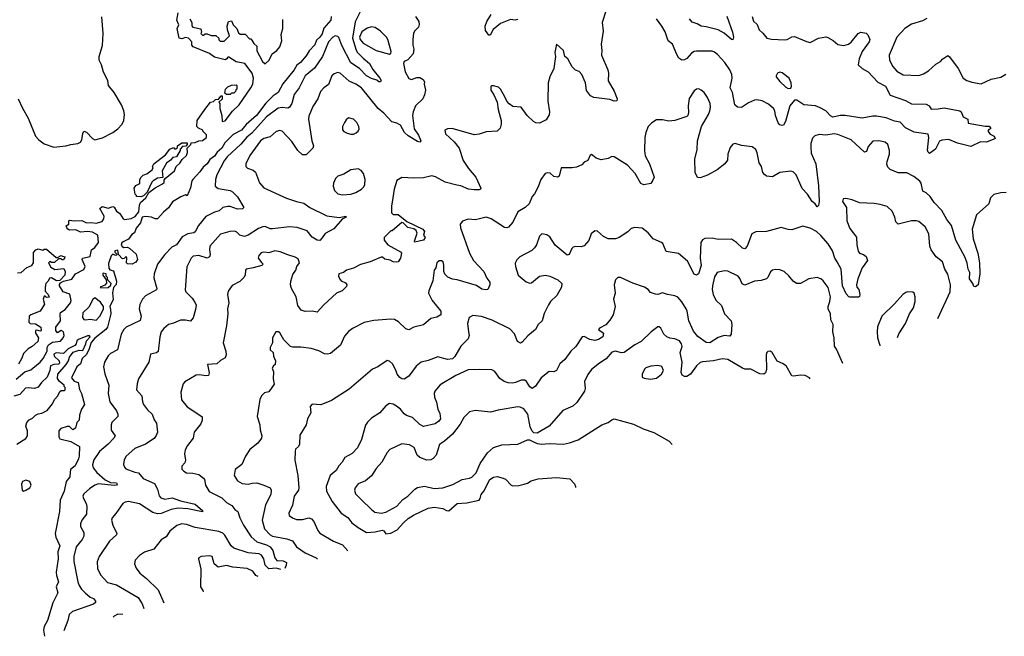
# Model space of a CAD drawing. Extents: x 2220333 to 2384341, y 721037 to 894043.
# Tile 16 of 256: x 2248293 to 2256443, y 726165 to 731269. Entities that reach past the tile are written whole.
import ezdxf

# ---------------------------------------------------------------- set-up
doc = ezdxf.new("R2010")
doc.units = 0

msp = doc.modelspace()

# ---------------------------------------------------------------- linework, layer by layer
at = {"layer": '0CON10XD'}
for points in [[(2251112, 731335), (2251070.2, 731250.2), (2251047, 731115), (2251077.2, 731017.2), (2251088, 730998), (2251135, 730949.3), (2251187.5, 730905), (2251216.7, 730856.7), (2251274, 730785), (2251283.8, 730765), (2251280, 730755), (2251265, 730753.3), (2251249.3, 730769.3), (2251205, 730781.8), (2251165, 730804.1), (2251105, 730864.6), (2251035, 730912.3), (2250958.2, 731055), (2250935, 731121.1), (2250925, 731130.9), (2250905, 731134.6), (2250885, 731123.8), (2250848.8, 731085), (2250799.2, 730965), (2250732.9, 730867.1), (2250654.6, 730805), (2250605.3, 730704.7), (2250565, 730648.6), (2250546.5, 730575), (2250526.4, 730543.7), (2250512.6, 730537.4), (2250465, 730542.5), (2250432.3, 730537.7), (2250336.9, 730465), (2250215, 730329.1), (2250172.8, 730297.1), (2250122.5, 730237.5), (2250011.6, 730135), (2249985, 730101.2), (2249925, 729984), (2249913.9, 729945), (2249910.6, 729890.6), (2249935, 729871.9), (2250034.1, 729854.1), (2250055, 729844.6), (2250095, 729803.1), (2250148.8, 729715), (2250136.4, 729703.6), (2250095, 729701.8), (2250035, 729722.9), (2250015, 729722.5), (2249975, 729713.1), (2249944, 729686), (2249905, 729676.7), (2249835, 729640.5), (2249774.1, 729565.9), (2249745, 729513.3), (2249734, 729506), (2249685, 729496.1), (2249637.1, 729472.9), (2249590.8, 729405), (2249552.5, 729385), (2249495, 729325.5), (2249435, 729244.2), (2249406.5, 729165), (2249403, 729133), (2249428.1, 729045), (2249426.5, 729033.5), (2249335, 728981.9), (2249310.5, 728955), (2249287.9, 728912.1), (2249281.5, 728875), (2249299.5, 728815), (2249290.3, 728779.7), (2249175, 728722.7), (2249155, 728705.4), (2249133.3, 728665), (2249102.7, 728537.3), (2249045, 728506.9), (2249025, 728485.7), (2248994.6, 728435), (2248986.7, 728395), (2248996.6, 728336.6), (2249030.4, 728245), (2249025.4, 728175), (2249040.5, 728105), (2249095, 728032.5), (2249105.5, 728005), (2249104.2, 727985), (2249056.7, 727935), (2249049.2, 727915), (2249051.2, 727871.2), (2249082, 727825), (2249071.4, 727805), (2249025, 727754.6), (2248954.5, 727695), (2248906.7, 727625), (2248894.5, 727584.6), (2248900.7, 727560.7), (2248931.4, 727521.4), (2249001.1, 727461.1), (2249045, 727438.8), (2249095, 727435.9), (2249101.2, 727425), (2249095.2, 727414.8), (2249075, 727412.3), (2248945, 727425.9), (2248914.5, 727415.5), (2248870, 727385), (2248824.3, 727345), (2248815.6, 727325), (2248820.6, 727305), (2248844.3, 727265), (2248848.3, 727238.3), (2248845.6, 727175), (2248808.5, 727125), (2248795.5, 727095), (2248796.5, 727075), (2248823.1, 727023.1), (2248824.7, 726995), (2248810.4, 726965), (2248761.8, 726905), (2248742.3, 726825), (2248740, 726785), (2248774.6, 726615), (2248786.4, 726586.4), (2248805.3, 726555.4), (2248834.7, 726524.7), (2248875, 726489.2), (2248905, 726477.5), (2248920.8, 726455), (2248919.2, 726445), (2248905, 726432.2), (2248729.5, 726370.5), (2248702.2, 726345), (2248692.7, 726295), (2248657, 726209.2)], [(2248692.5, 729535), (2248682.5, 729545), (2248678.3, 729561.7), (2248700, 729575), (2248700, 729605), (2248705, 729610), (2248745, 729603.3), (2248807.5, 729607.5), (2248845, 729587.5), (2248885, 729591.2), (2248925, 729586), (2248975, 729597.5), (2248989.5, 729620.4), (2248993.6, 729643.6), (2248957.5, 729705), (2248976.7, 729723.3), (2249025, 729710), (2249065, 729722.5), (2249075, 729717.5), (2249093.6, 729683.6), (2249122.5, 729665), (2249150, 729620), (2249163.8, 729613.8), (2249215, 729623.5), (2249249.1, 729640.9), (2249280.3, 729679.7), (2249286, 729735), (2249293.9, 729756.1), (2249337.5, 729795), (2249361.7, 729838.3), (2249413.9, 729876.1), (2249475, 729910), (2249487.5, 729922.5), (2249488.3, 729941.7), (2249497.5, 729955), (2249575, 730017.5), (2249587.5, 730055), (2249619.5, 730080.4), (2249637, 730113), (2249672.5, 730145), (2249681.7, 730168.3), (2249680, 730205), (2249710, 730235), (2249711.7, 730248.3), (2249745, 730252.5), (2249775, 730267.5), (2249805, 730270), (2249840, 730295), (2249840, 730315), (2249810, 730345), (2249810, 730355), (2249771.7, 730371.7), (2249760, 730385), (2249762.5, 730435), (2249825.8, 730524.2), (2249873.6, 730586.4), (2249897, 730593), (2249913, 730607), (2249938.3, 730611.7), (2249961.7, 730638.3), (2249968.3, 730638.3), (2249968.3, 730611.7), (2249940, 730585), (2249950, 730575), (2249950, 730535), (2249967.5, 730475), (2249970, 730425), (2249995, 730432.5), (2250055, 730512.5), (2250110, 730565), (2250206.7, 730705), (2250222.5, 730735), (2250227.5, 730785), (2250216.1, 730826.1), (2250156.1, 730906.1), (2250085, 730920), (2250025, 730960), (2250015, 730960), (2250007.5, 730945), (2249995, 730937.5), (2249905, 730958.8), (2249865, 730990), (2249730, 731045), (2249718.3, 731058.3), (2249717, 731087), (2249690, 731115), (2249665, 731122.5), (2249635, 731110), (2249613.3, 731115), (2249597.5, 731195), (2249610, 731225), (2249593.3, 731265), (2249604.1, 731325.9)], [(2252415, 731271.2), (2252395, 731264.3), (2252355, 731270), (2252271.7, 731238.3), (2252212.9, 731187.1), (2252188.1, 731141.9), (2252175, 731140.8), (2252148.5, 731178.6), (2252145.5, 731215), (2252159.1, 731255), (2252196.9, 731313.1)], [(2253145, 731340), (2253113.7, 731246.3), (2253123.6, 731175), (2253105.6, 731065), (2253112.5, 731015), (2253110, 730975), (2253160.8, 730855), (2253166, 730825), (2253163.4, 730763.4), (2253215, 730676.7), (2253238.8, 730615)], [(2248280, 730615), (2248316.6, 730536.6), (2248364.3, 730455), (2248424.5, 730304.5), (2248451.2, 730275), (2248495, 730242), (2248574.3, 730214.3), (2248675, 730224.2), (2248715.9, 730235.9), (2248775, 730242.9), (2248797.5, 730255), (2248806.9, 730273.1), (2248815, 730327.5), (2248825, 730346.2), (2248845, 730339.2), (2248895, 730286.7), (2248915, 730275.5), (2248977.8, 730292.2), (2249065, 730335.7), (2249105, 730364.2), (2249140.8, 730405), (2249154.2, 730435), (2249160.8, 730485), (2249155.8, 730515.8), (2249136.2, 730565), (2249075.8, 730665.8), (2249027.5, 730725), (2249022.9, 730765), (2248987.1, 730835), (2248970, 730895), (2248951.1, 730935), (2248951.5, 730965), (2248978.5, 731055), (2248984.7, 731155), (2248973.6, 731293.6)], [(2249702.5, 731275), (2249717.5, 731245), (2249718.3, 731218.3), (2249727, 731207), (2249793, 731193), (2249797.5, 731165), (2249792.5, 731155), (2249805, 731140), (2249815, 731140), (2249828.3, 731151.7), (2249845, 731152.5), (2249877, 731137), (2249917, 731137), (2249940, 731115), (2249941.7, 731101.7), (2249951.7, 731091.7), (2249985, 731090), (2250030, 731135), (2250012.5, 731185), (2250010, 731215), (2250020, 731255), (2250045, 731260), (2250060, 731225), (2250090, 731195), (2250105, 731160), (2250118.3, 731148.3), (2250158.3, 731148.3), (2250195, 731110), (2250205, 731110), (2250215, 731100), (2250230.7, 731070.7), (2250255, 731050), (2250255, 731010), (2250303.9, 730923.9), (2250325, 730903.3), (2250357.3, 730932.7), (2250383.6, 730986.4), (2250422.5, 731015), (2250446.7, 731045), (2250462.5, 731095), (2250457.5, 731145), (2250470, 731195), (2250471.7, 731271.7)], [(2250870, 731295), (2250867.5, 731265), (2250810.5, 731199.6), (2250797, 731153), (2250777.1, 731125), (2250749.4, 731100.6), (2250735, 731062), (2250688.9, 731011.1), (2250665, 730968.8), (2250618, 730915), (2250587.8, 730892.2), (2250565, 730854.3), (2250471.4, 730738.6), (2250432.5, 730665), (2250390.7, 730639.3), (2250330.9, 730579.1), (2250252.7, 730475), (2250167.3, 730402.7), (2250128.9, 730355), (2250061.3, 730318.7), (2249990, 730250), (2249966, 730205), (2249926.3, 730173.7), (2249905, 730140), (2249867.6, 730112.3), (2249845, 730076), (2249812.3, 730047.7), (2249785, 730008.8), (2249726.2, 729945), (2249718.8, 729935), (2249706.2, 729876.2)], [(2251570, 731295), (2251596.2, 731255), (2251600.7, 731229.3), (2251593.6, 731206.4), (2251565, 731177.5), (2251553.9, 731156.1), (2251548, 731105), (2251548.3, 731058.3), (2251556, 731025), (2251551.2, 730985), (2251505, 730937.5), (2251475, 730922.5), (2251470, 730905), (2251485, 730837.5), (2251515, 730783.3), (2251535, 730774.2), (2251580.9, 730789.1), (2251605, 730790), (2251633.8, 730775), (2251643.8, 730755), (2251642, 730735), (2251652.2, 730685), (2251645, 730646.7), (2251629.2, 730615), (2251569.4, 730555), (2251549.1, 730505), (2251545.4, 730475), (2251558.9, 730365), (2251595, 730311.9), (2251612.5, 730265), (2251605, 730256), (2251585, 730261.8), (2251507.6, 730307.6), (2251476.9, 730335), (2251444.2, 730395), (2251415, 730411.9), (2251373.6, 730423.6)], [(2254355.5, 731295), (2254366.6, 731256.6), (2254398.2, 731228.2), (2254414.6, 731184.6), (2254445, 731158), (2254477.1, 731117.1), (2254515, 731107.9), (2254625, 731101.5), (2254645, 731105.4), (2254685, 731128.2), (2254705, 731130), (2254805, 731087.5), (2254835, 731081.1), (2254905, 731117.3), (2254965, 731127.1), (2254982.7, 731122.7), (2255025.8, 731095.8), (2255063.7, 731063.7), (2255115, 731055.5), (2255153.5, 731066.5), (2255175, 731082), (2255233.8, 731155), (2255255, 731166.2), (2255298.3, 731158.3), (2255313.6, 731143.6), (2255330, 731105), (2255324, 731085), (2255266.9, 731005), (2255242.9, 730945), (2255234.1, 730894.1), (2255266.7, 730865), (2255315, 730838), (2255395, 730752.7), (2255458.8, 730718.8), (2255497.1, 730645), (2255625, 730601.1), (2255675, 730572.2), (2255795, 730570), (2255820, 730555), (2255838.3, 730528.3), (2255895, 730530), (2255945, 730540), (2256075.4, 730515.4), (2256086, 730505), (2256103.6, 730463.6), (2256140, 730445), (2256143, 730413), (2256285, 730386.7), (2256318.3, 730388.3), (2256330, 730375), (2256330, 730365), (2256315, 730360), (2256307.5, 730345), (2256325, 730322.5), (2256360, 730305), (2256367.5, 730285), (2256355, 730280), (2256295.8, 730254.2), (2256245, 730258.8), (2256165, 730220), (2256055, 730247.8), (2255985, 730276.9), (2255925, 730272.9), (2255907.9, 730262.1), (2255873.9, 730196.1), (2255825, 730162.5), (2255811.7, 730171.7), (2255808.3, 730188.3), (2255818.1, 730295), (2255812.3, 730322.3), (2255697.6, 730337.6), (2255626, 730375), (2255581.2, 730421.2), (2255535, 730429.7), (2255465, 730457.3), (2255385, 730471.5), (2255355, 730471.5), (2255265.4, 730454.6), (2255125.2, 730475.2), (2255085, 730474.7), (2255025, 730461.8), (2255005, 730471.8), (2254965, 730515.4), (2254919.3, 730539.3), (2254880, 730555), (2254784.3, 730564.3), (2254725, 730602.5), (2254705, 730603.8), (2254666.7, 730555), (2254632.5, 730425), (2254615, 730396.7), (2254605, 730393.8), (2254585, 730398), (2254570.6, 730415), (2254550, 730475), (2254544.4, 730515), (2254532.2, 730535), (2254489.9, 730569.9), (2254438.3, 730598.3), (2254395, 730606.5), (2254375, 730603.3), (2254325, 730581.9), (2254266.6, 730543.4), (2254235, 730546.2), (2254212, 730565), (2254193.3, 730665), (2254173.6, 730705), (2254189.5, 730785), (2254186.5, 730815), (2254170.9, 730855), (2254130.5, 730915), (2254069.6, 730979.6), (2254045, 730999.5), (2254025, 731007.1), (2253895, 731009.2), (2253874.7, 731005.3), (2253855, 730991.9), (2253815, 730948), (2253795, 730936), (2253774.2, 730934.2), (2253750.3, 730950.3), (2253731.1, 730981.1), (2253695.3, 731065.3), (2253660, 731095), (2253635, 731168), (2253608.9, 731215), (2253564.4, 731275)], [(2254145, 731299.2), (2254193.1, 731165), (2254201.9, 731125), (2254195, 731103.3), (2254185, 731106), (2254125, 731158.5), (2254075, 731185.4), (2253975, 731210.8), (2253934.4, 731214.4), (2253900, 731235), (2253858.3, 731248.3), (2253836.8, 731276.8)], [(2255800.6, 731279.4), (2255765, 731259.2), (2255675, 731232.5), (2255620.9, 731195), (2255552.9, 731125), (2255491.1, 730975), (2255493.3, 730935), (2255520.2, 730880.2), (2255554.2, 730844.2), (2255605, 730813.1), (2255735, 730805.8), (2255775, 730820.6), (2255815.4, 730844.6), (2255875, 730900.8), (2255915, 730922), (2255935, 730945.8), (2255975, 730973.3), (2255990.5, 730960.4), (2256060, 730865), (2256102, 730785), (2256133.3, 730765), (2256175, 730751.4), (2256252.3, 730737.7), (2256335, 730776), (2256415, 730792), (2256455, 730818.8)], [(2251355, 730984.2), (2251365, 730992.5), (2251368, 731005), (2251340, 731105), (2251329.4, 731125), (2251279.4, 731175), (2251235, 731204.5), (2251205, 731209.5), (2251168, 731198), (2251125, 731169.5), (2251106, 731125), (2251111.3, 731105), (2251137.1, 731075), (2251245, 731014.6), (2251355, 730984.2)], [(2253238.8, 730615), (2253235, 730597.5), (2253215, 730593.3), (2253177.1, 730607.1), (2253046.1, 730623.9), (2253017.5, 730637.5), (2252985, 730683.3), (2252975.6, 730745), (2252945, 730816), (2252925, 730841.2), (2252895, 730851.2), (2252865, 730880), (2252830, 730945), (2252806.2, 730965), (2252793.8, 731015), (2252735, 731067.5), (2252721.7, 730998.3), (2252727.1, 730965), (2252713.1, 730865), (2252680.8, 730795), (2252667.1, 730745), (2252664.5, 730595), (2252677.5, 730505), (2252675, 730482.5), (2252651.2, 730438.8), (2252595, 730413.3), (2252565, 730416.2), (2252545, 730426), (2252494.6, 730474.6), (2252445, 730544), (2252375, 730551.2), (2252345, 730572), (2252325.8, 730595), (2252306.7, 730636.7), (2252273, 730693), (2252255, 730711.2), (2252215, 730722.5), (2252198.3, 730721.7), (2252192.5, 730715), (2252193.8, 730685), (2252218.3, 730648.3), (2252245.8, 730585), (2252254.4, 730525), (2252279.4, 730435), (2252279.4, 730405), (2252268.7, 730371.3), (2252245, 730346), (2252155, 730341.1), (2252095, 730320.6), (2252055, 730314.5), (2251872, 730368), (2251834.1, 730365.9), (2251812.5, 730355), (2251816.7, 730325), (2251888.9, 730258.9), (2251930, 730205), (2251964.6, 730104.6), (2252008.5, 730038.5), (2252068, 729965), (2252110, 729875), (2252106.2, 729865), (2252095, 729860.6), (2252055, 729859.5), (2252007.4, 729867.4), (2251945, 729894.5), (2251910.3, 729899.7), (2251815.4, 729925.4), (2251735, 729969.2), (2251705, 729976.2), (2251635, 729958.8), (2251555, 729956.2), (2251456.4, 729963.6), (2251415, 729937.5), (2251393.6, 729866.4), (2251381.2, 729795), (2251370, 729725), (2251371.4, 729671.4), (2251385, 729656.2), (2251425, 729656.2), (2251497.5, 729597.5), (2251628.8, 729535), (2251643.3, 729515), (2251636.7, 729485), (2251650, 729465), (2251636.7, 729445), (2251565, 729427.5), (2251560, 729435), (2251582.3, 729502.3), (2251574.4, 729524.4), (2251555, 729538.8), (2251505, 729550), (2251468.3, 729588.3), (2251455, 729590), (2251375, 729520), (2251365, 729520), (2251310, 729465), (2251310, 729445), (2251340, 729405), (2251446.4, 729346.4), (2251452.5, 729335), (2251446.2, 729295), (2251426.7, 729265), (2251415, 729261.2), (2251385, 729264), (2251358.8, 729278.8), (2251315, 729286.2), (2251295, 729302), (2251285, 729302.5), (2251195, 729263.3), (2251115, 729242.7), (2251055, 729213.1), (2250997.5, 729195), (2250972.5, 729175), (2250935.7, 729164.3), (2250931.1, 729145), (2250941.7, 729121.7), (2250955, 729106.2), (2250989.5, 729089.6), (2251000, 729075), (2250998.3, 729061.7), (2250962.5, 729025), (2250914.1, 729005.9), (2250810.3, 728909.7), (2250755, 728848.8), (2250715, 728856.2), (2250655, 728853.3), (2250622.5, 728865), (2250594.1, 728904.1), (2250582, 728975), (2250543.3, 729045), (2250534.5, 729075), (2250537.5, 729105), (2250555, 729158.8), (2250578, 729195), (2250586.2, 729225), (2250608, 729255), (2250598.3, 729288.3), (2250574.3, 729304.3), (2250511.7, 729321.7), (2250447.9, 729347.9), (2250405, 729354.3), (2250355, 729338.8), (2250315, 729344), (2250291.2, 729338.8), (2250272.3, 729317.7), (2250266.7, 729295), (2250295, 729260), (2250307.5, 729245), (2250297.5, 729235), (2250225, 729213.6), (2250168.8, 729205), (2250162, 729195), (2250159.2, 729155), (2250148.8, 729135), (2250115, 729102), (2250052.6, 729067.4), (2250018.3, 729021.7), (2250013.2, 728993.2), (2250024.4, 728925.6), (2250014.3, 728875), (2250015.7, 728834.3), (2250005.6, 728735), (2249976, 728595), (2250000.6, 728525), (2250001.9, 728495), (2249995, 728470), (2249955, 728448), (2249925, 728419.2), (2249847.5, 728415), (2249862, 728345), (2249855.6, 728324.4), (2249835, 728320), (2249781.9, 728328.1), (2249755, 728325.8), (2249659.1, 728270.9), (2249645.7, 728254.3), (2249625.8, 728185), (2249632.7, 728122.7), (2249678.8, 728065), (2249766.8, 728006.8), (2249802.9, 727982.9), (2249804.4, 727955), (2249791.9, 727925), (2249737.3, 727855), (2249728.1, 727805), (2249682.5, 727745), (2249662.2, 727707.8), (2249658.2, 727675), (2249665.8, 727624.2), (2249659.7, 727600.3), (2249635, 727572.5), (2249635, 727547.5), (2249650.9, 727530.9), (2249675, 727518.6), (2249726.1, 727516.1), (2249775, 727505.4), (2249813.3, 727475), (2249822.5, 727462.5), (2249830.6, 727415), (2249862.2, 727362.2), (2249965, 727310), (2250005, 727273.1), (2250048.1, 727248.1), (2250075, 727214.5), (2250098.6, 727198.6), (2250116.2, 727145), (2250145.7, 727085.7), (2250207.9, 726987.9), (2250255, 726948.2), (2250335, 726922.6), (2250367.5, 726905), (2250388.9, 726875), (2250404.5, 726815), (2250422.8, 726792.8), (2250475, 726790.8), (2250501.2, 726775), (2250500, 726755), (2250488.1, 726726.7)], [(2251373.6, 730423.6), (2251307.5, 730495), (2251261.2, 730535), (2251123.5, 730703.5), (2251075, 730736.2), (2251021.2, 730761.2), (2250945, 730825.8), (2250925, 730832), (2250895, 730822), (2250876.2, 730805), (2250848.3, 730731.7), (2250810, 730705), (2250784, 730675), (2250760, 730615), (2250719.7, 730550.3), (2250685, 730470), (2250682.7, 730445), (2250710.8, 730265), (2250725.7, 730225), (2250720, 730205), (2250665, 730149.2), (2250635, 730150), (2250595.3, 730185.3), (2250545, 730260.8), (2250465.5, 730345.5), (2250445, 730352.9), (2250415, 730344.3), (2250365, 730298.6), (2250315, 730286.5), (2250285.7, 730265), (2250196.9, 730145), (2250166.2, 730075), (2250163.8, 730055), (2250178.8, 730038.8), (2250225, 730022), (2250245, 730006.7), (2250277.6, 729917.6), (2250315, 729877.1), (2250502.4, 729792.4), (2250585, 729763.1), (2250645, 729750.6), (2250695, 729715.4), (2250835, 729644), (2250938.3, 729631.7), (2250992.5, 729642.5), (2250996.2, 729635), (2250961.2, 729618.8), (2250892.7, 729537.3), (2250820.2, 729499.8), (2250796, 729464), (2250777.9, 729442.1), (2250755, 729443.1), (2250715, 729469.2), (2250672.4, 729522.4), (2250588.5, 729548.6), (2250525.3, 729555.3), (2250385, 729536.8), (2250365, 729538.9), (2250325, 729556.8), (2250305, 729555.4), (2250268.5, 729541.5), (2250183.1, 729485), (2250155, 729474.6), (2250115, 729484.5), (2250090.9, 729510.9), (2250075, 729518.9), (2250033.4, 729516.6), (2249955, 729494.3), (2249866.9, 729395), (2249863.1, 729365), (2249870, 729325), (2249863.3, 729305), (2249844.2, 729295.8), (2249775, 729317.1), (2249729.4, 729310.6), (2249711.4, 729295), (2249676.8, 729223.2), (2249661.7, 729031.7), (2249669.2, 729015), (2249721.9, 728965), (2249744.6, 728924.6), (2249753.1, 728905), (2249749.1, 728870.9), (2249729.1, 728800.9), (2249706.1, 728773.9), (2249665, 728782.9), (2249625, 728781.5), (2249565, 728755.6), (2249525, 728745.6), (2249485, 728712.5), (2249464.5, 728685), (2249453, 728643), (2249438.3, 728521.7), (2249425, 728510), (2249375, 728500), (2249362.9, 728435), (2249275.7, 728295), (2249264.3, 728255), (2249260, 728205), (2249304.3, 728155), (2249309.4, 728105), (2249317.1, 728085), (2249349.8, 728039.8), (2249390, 728005), (2249405, 727957.5), (2249425, 727930), (2249433.1, 727855), (2249423.5, 727826.5), (2249406.4, 727803.6), (2249334.6, 727755.4), (2249245, 727720), (2249174.7, 727655.3), (2249158.1, 727625), (2249151.7, 727588.3), (2249160, 727565), (2249172.5, 727552.5), (2249245, 727523.3), (2249276.8, 727516.8), (2249315, 727470.4), (2249409.9, 727429.9), (2249434.2, 727384.2), (2249447, 727327), (2249460.7, 727310.7), (2249495, 727300.7), (2249555, 727310.3), (2249625, 727285.4), (2249745, 727258.9), (2249807.5, 727205), (2249806.7, 727195), (2249685, 727220), (2249604.7, 727225.3), (2249546.2, 727213.8), (2249465, 727180.3), (2249435, 727177.4), (2249395, 727190.9), (2249285, 727261.8), (2249195, 727280), (2249165, 727275.5), (2249145.5, 727264.5), (2249088.3, 727181.7), (2249059.2, 727145), (2249052.9, 727125), (2249063.1, 727085), (2249096, 727015), (2249094, 727005), (2249035, 726952), (2248950.8, 726825), (2248935, 726780), (2248937.1, 726725), (2248962.9, 726675), (2249019.3, 726609.3), (2249095, 726590.6), (2249274.2, 726485), (2249305.7, 726435), (2249321.9, 726395.1)], [(2254655, 730700), (2254675, 730703.3), (2254681.7, 730718.3), (2254679.4, 730745), (2254662.5, 730785), (2254605, 730827.8), (2254585, 730834.2), (2254565, 730826), (2254554.2, 730805), (2254555.8, 730795), (2254585, 730756), (2254635, 730709.2), (2254655, 730700)], [(2250035, 730650), (2250005, 730650), (2249991.7, 730661.7), (2249997.5, 730695), (2250015, 730712.5), (2250045, 730727.5), (2250085, 730730), (2250090, 730725), (2250090, 730695), (2250081.7, 730688.3), (2250080, 730675), (2250065, 730660), (2250045, 730660), (2250035, 730650)], [(2256457.3, 729837.3), (2256415, 729836.7), (2256355, 729823.1), (2256329.2, 729795), (2256316, 729745), (2256212.7, 729655), (2256177.1, 729535), (2256186.3, 729456.3), (2256223.5, 729335), (2256236.4, 729255), (2256239.2, 729165), (2256226.8, 729073.2), (2256205, 729057.5), (2256190.7, 729060.7), (2256183.3, 729085), (2256154, 729125), (2256158, 729175), (2256143.9, 729203.9), (2256135.5, 729254.5), (2256119.2, 729299.2), (2256042.1, 729445), (2256005, 729565.7), (2255967.9, 729615), (2255925, 729690), (2255863.1, 729755), (2255830.6, 729805), (2255796, 729835), (2255768.9, 729848.9), (2255755.7, 729915), (2255743.2, 729933.2), (2255695, 729972), (2255635, 730001.2), (2255565, 730001.2), (2255497.7, 730027.7), (2255478.3, 730048.3), (2255472, 730072), (2255473.9, 730093.9), (2255492.5, 730155), (2255494, 730185), (2255480, 730235), (2255457.5, 730255), (2255405, 730265.8), (2255355, 730264), (2255315, 730220), (2255303.3, 730176.7), (2255287, 730173), (2255175, 730273.1), (2255065, 730319.4), (2255034.4, 730324.4), (2254965, 730312.7), (2254911.9, 730318.1), (2254875, 730308), (2254855, 730287.5), (2254842.5, 730245), (2254841.5, 730215), (2254844.6, 730164.6), (2254883.3, 730075), (2254905.6, 729895), (2254910, 729765), (2254905, 729730), (2254895, 729720), (2254876.7, 729745), (2254852, 729765), (2254815, 729824), (2254771.2, 729871.2), (2254718.9, 729985), (2254695, 730008.9), (2254676.2, 730016.2), (2254585, 730002.7), (2254525, 729968.6), (2254475, 729974.2), (2254456.8, 729986.8), (2254444.3, 730005), (2254433, 730053), (2254414.2, 730085), (2254398, 730168), (2254386.7, 730195), (2254355, 730216.2), (2254267.9, 730227.9), (2254215, 730244.3), (2254195, 730237.5), (2254175, 730211.2), (2254155.8, 730155.8), (2254152.9, 730105), (2254129.6, 730075), (2254065, 730026.8), (2253985, 729982.4), (2253925, 729960), (2253903.5, 729963.5), (2253884.2, 730005), (2253880.5, 730115), (2253900, 730195), (2253904.4, 730265), (2253935.5, 730384.5), (2253995.6, 730485), (2254006.7, 730515), (2254011.9, 730545), (2254008.5, 730575), (2253987.1, 730625), (2253960, 730665), (2253935, 730686.2), (2253915, 730696), (2253895, 730693.8), (2253875, 730680), (2253834.3, 730615.7), (2253827.5, 730555), (2253829.5, 730500.4), (2253823.6, 730476.4), (2253815, 730467.5), (2253715, 730434.2), (2253665, 730430), (2253615, 730441.1), (2253565, 730439.2), (2253524.6, 730415.4), (2253495.6, 730385), (2253474.5, 730335), (2253466.4, 730295), (2253463.9, 730185), (2253470.7, 730140.7), (2253505, 730076.7), (2253543.8, 729965), (2253535, 729940), (2253516.2, 729913.8), (2253458, 729902), (2253435, 729912), (2253386.2, 729995), (2253323.5, 730065), (2253215, 730134.2), (2253195, 730135.8), (2253165, 730121.2), (2253105, 730110), (2253065, 730122), (2253036, 730146), (2253025, 730152.5), (2253015, 730146.7), (2252996, 730104), (2252965, 730090), (2252945, 730067.5), (2252901.7, 730048.3), (2252865, 730042), (2252776.2, 730043.8), (2252758.8, 729975), (2252745.8, 729964.2), (2252715, 729972), (2252685, 729998.8), (2252665, 730001.2), (2252643.3, 729995), (2252606, 729945), (2252585, 729886.7), (2252555, 729827.5), (2252534.1, 729805.9), (2252509.4, 729745), (2252476.3, 729713.7), (2252415, 729678.6), (2252375, 729594), (2252339.3, 729550.7), (2252325, 729545.7), (2252305, 729549.4), (2252195, 729621.5), (2252155, 729633.5), (2252065, 729613.3), (2252005, 729617.5), (2251957.7, 729602.3), (2251940, 729575), (2251940.8, 729545), (2252017.2, 729337.2), (2252048.6, 729275), (2252134.2, 729185), (2252158.7, 729128.7), (2252184, 729095), (2252184, 729075), (2252168.8, 729035), (2252148.1, 729031.9), (2252118.3, 729038.3), (2252075, 729070), (2251915.5, 729115.5), (2251875, 729120), (2251836.8, 729136.8), (2251813.4, 729163.4), (2251804.3, 729185), (2251804.1, 729235.9), (2251797.1, 729265), (2251785, 729272.9), (2251765, 729272.5), (2251746, 729255), (2251736.7, 729215), (2251724.3, 729195.7), (2251712.3, 729107.7), (2251678.8, 729025), (2251676.2, 729005), (2251707.5, 728945), (2251778, 728855), (2251780, 728825), (2251745, 728806.2), (2251695, 728796.2), (2251635, 728744), (2251555, 728723.8), (2251515, 728701.2), (2251489.7, 728709.7), (2251428.7, 728768.7), (2251395, 728788), (2251365, 728790.8), (2251225, 728779.2), (2251145, 728762.5), (2251047.3, 728712.7), (2251015, 728688.8), (2250980.3, 728649.7), (2250948.8, 728575), (2250865, 728506), (2250840.5, 728499.6), (2250815, 728504), (2250768.9, 728528.9), (2250705, 728548.1), (2250619.3, 728559.3), (2250555, 728556.9), (2250535, 728562.9), (2250479.7, 728619.7), (2250445, 728676), (2250435, 728684), (2250414.2, 728685.8), (2250386, 728635), (2250386.2, 728595), (2250366.7, 728555), (2250367.5, 728537.5), (2250390, 728515), (2250393.8, 728485), (2250410, 728445), (2250406.7, 728415), (2250393.3, 728405), (2250384, 728385), (2250393.9, 728353.9), (2250391.4, 728295), (2250398.3, 728251.7), (2250355, 728187.5), (2250319.3, 728180.7), (2250293.3, 728155), (2250281.2, 728125), (2250266.1, 728036.1), (2250257.5, 727985), (2250281.9, 727915), (2250283.6, 727873.6), (2250297.8, 727825), (2250295.7, 727805), (2250265, 727764), (2250198.7, 727711.3), (2250160.8, 727655), (2250131.7, 727588.3), (2250076.2, 727545), (2250068.6, 727495), (2250095, 727450.5), (2250135, 727429.6), (2250185, 727424.5), (2250216.6, 727433.4), (2250255, 727434.5), (2250315, 727416.2), (2250365, 727393.1), (2250375.6, 727375), (2250372.1, 727337.9), (2250327.6, 727252.4), (2250300.9, 727125), (2250320, 727055), (2250366.4, 727005), (2250385, 726992.9), (2250505, 726972.7), (2250550, 726955), (2250585, 726904.2), (2250655.6, 726855), (2250746.9, 726815), (2250758.6, 726803.2)], [(2251035, 730320), (2251055, 730322), (2251078.3, 730331.7), (2251095, 730346.7), (2251102.5, 730365), (2251101.4, 730385), (2251085, 730418), (2251055, 730445.8), (2251015, 730455.7), (2250995, 730441.2), (2250980.9, 730419.1), (2250966, 730385), (2250965.9, 730355.9), (2250975, 730343.8), (2251005, 730329.2), (2251035, 730320)], [(2249295, 729802.5), (2249260, 729805), (2249260, 729815), (2249250, 729825), (2249240, 729875), (2249253.6, 729896.4), (2249288.3, 729911.7), (2249287.5, 729945), (2249297.5, 729965), (2249315, 729982.5), (2249345, 729992.5), (2249390, 730025), (2249397.5, 730045), (2249393.3, 730055), (2249402.5, 730075), (2249499.2, 730150.8), (2249535, 730197.5), (2249565, 730210), (2249575, 730200), (2249585, 730200), (2249598.3, 730211.7), (2249600, 730225), (2249635, 730250), (2249678.3, 730248.3), (2249680, 730235), (2249668.3, 730221.7), (2249641.7, 730218.3), (2249621.7, 730198.3), (2249620, 730185), (2249590, 730135), (2249561.7, 730128.3), (2249542.5, 730105), (2249507.7, 730082.3), (2249473, 730017), (2249477.5, 729962.5), (2249433.6, 729956.4), (2249397.5, 729935), (2249387.5, 729925), (2249348.3, 729841.7), (2249318.3, 729811.7), (2249295, 729802.5)], [(2250965, 729818.6), (2251035, 729824.4), (2251075, 729838.1), (2251121.2, 729865), (2251142, 729885), (2251150, 729905), (2251152, 729945), (2251137.5, 729995), (2251119.7, 730019.7), (2251095, 730034.2), (2251033.4, 730026.6), (2250975, 729990.8), (2250927.3, 729972.7), (2250906.2, 729955), (2250890, 729915), (2250888, 729892), (2250900, 729855), (2250925, 729828), (2250965, 729818.6)], [(2249706.2, 729876.2), (2249678.3, 729811.7), (2249665, 729820), (2249626.1, 729803.9), (2249558.5, 729761.5), (2249525, 729712.9), (2249483.6, 729676.4), (2249435, 729620.8), (2249415, 729619.2), (2249383, 729633), (2249335, 729639.4), (2249305.6, 729634.4), (2249292.5, 729587.5), (2249257.7, 729542.3), (2249243.3, 729505), (2249220.3, 729489.7), (2249195, 729451.2), (2249148.8, 729431.2), (2249139.3, 729420.7), (2249133.3, 729403.3), (2249140.7, 729390.7), (2249155, 729383.3), (2249185, 729386.7), (2249205, 729376.2), (2249258.3, 729328.3), (2249268, 729285), (2249255, 729262), (2249225, 729246.2), (2249185, 729247.5), (2249177.5, 729255), (2249180, 729295), (2249175, 729310), (2249158.3, 729291.7), (2249145, 729290), (2249110, 729325), (2249105, 729360), (2249080, 729355), (2249080, 729345), (2249100, 729325), (2249095, 729320), (2249085, 729317.5), (2249065, 729327.5), (2249050, 729315), (2249028, 729252), (2249030.8, 729210.8), (2249039.3, 729199.3), (2249070, 729190), (2249093.3, 729105), (2249091.7, 729078.3), (2249068.3, 729051.7), (2249062, 729008), (2249067.8, 728952.2), (2249040, 728895), (2249045, 728870), (2249048, 728835), (2249020, 728725), (2249005, 728704.2), (2248916.1, 728633.9), (2248883.9, 728596.1), (2248865, 728537.5), (2248842.5, 728495), (2248811.2, 728465), (2248795, 728420), (2248765.9, 728394.1), (2248722.5, 728305), (2248745, 728277.5), (2248776.2, 728265), (2248787.7, 728207.7), (2248805.8, 728175), (2248828.8, 728085), (2248803.3, 728045), (2248788.8, 727995), (2248786.2, 727955), (2248766.2, 727933.8), (2248755, 727887.5), (2248733.6, 727873.6), (2248705, 727902.5), (2248685, 727902.5), (2248634.1, 727885.9), (2248616.7, 727865), (2248616.7, 727815), (2248625, 727800), (2248717.3, 727777.3), (2248786.7, 727735), (2248786.2, 727656.2), (2248780.3, 727635), (2248751.8, 727575), (2248713.8, 727546.2), (2248709.8, 727520.2), (2248707.9, 727485), (2248677.5, 727445), (2248660, 727365), (2248628, 727292), (2248622.4, 727197.6), (2248587.1, 727015), (2248592, 726985), (2248624.4, 726915), (2248608.5, 726865), (2248610.5, 726805), (2248595.6, 726695), (2248597.3, 726667.3), (2248614.2, 726615), (2248596.2, 726575), (2248608.1, 726525), (2248567.9, 726442.1), (2248523.3, 726295), (2248494.3, 726245), (2248489.2, 726215), (2248498.5, 726164.9)], [(2255893.7, 728796.1), (2255995.5, 729015), (2255997.5, 729075), (2255975, 729163.3), (2255950.6, 729205), (2255931.9, 729265), (2255880, 729305), (2255836.7, 729365), (2255826.5, 729395), (2255817.1, 729495), (2255789.2, 729555), (2255735, 729599.2), (2255715, 729604.3), (2255675, 729603.1), (2255565, 729576.2), (2255546.2, 729595), (2255535.5, 729635.5), (2255513.8, 729685), (2255472.3, 729722.3), (2255415, 729740), (2255365, 729747.1), (2255245, 729752.5), (2255185, 729778.6), (2255130.5, 729789.6), (2255110, 729785), (2255104, 729765), (2255136, 729715), (2255138.9, 729605), (2255165, 729540), (2255219.7, 729469.7), (2255223.1, 729405), (2255233.6, 729353.6), (2255245, 729337.5), (2255278.8, 729325), (2255299.7, 729309.7), (2255310, 729275), (2255266.4, 729213.6), (2255231.9, 729125), (2255219.2, 729075), (2255222, 729055), (2255238.6, 729035), (2255246.5, 728995), (2255245, 728976.7), (2255235, 728971.1), (2255165, 728972), (2255155, 728976), (2255135, 729000.8), (2255104.7, 729065), (2255092.1, 729205), (2255060.5, 729265), (2255041, 729295), (2255019.6, 729355), (2254985, 729414.5), (2254925, 729481.5), (2254887.1, 729515), (2254835, 729544.6), (2254775, 729559.5), (2254685, 729530), (2254655, 729531.4), (2254595, 729548.1), (2254475, 729514.4), (2254385, 729514), (2254354.2, 729495), (2254314.4, 729395), (2254295, 729372.9), (2254275, 729377.8), (2254225, 729425.5), (2254185, 729452.2), (2254075, 729450), (2254025, 729460.6), (2253965, 729458), (2253944.3, 729445.7), (2253931.4, 729425), (2253924.4, 729295), (2253934.4, 729235), (2253911.2, 729165), (2253895, 729153.8), (2253875, 729162.5), (2253820.4, 729270.4), (2253745, 729332.9), (2253645, 729350.8), (2253615.5, 729415), (2253605, 729425.6), (2253535.5, 729455.5), (2253495, 729504), (2253445, 729543.3), (2253385, 729550), (2253355, 729540), (2253327.3, 729512.7), (2253255, 729466.7), (2253223.6, 729453.6), (2253165, 729456), (2253126.2, 729475), (2253075, 729518), (2253055, 729520), (2253022.5, 729495), (2253005, 729440), (2252965, 729396.7), (2252941.7, 729388.3), (2252895, 729392), (2252875, 729386.7), (2252863.8, 729375), (2252840, 729325), (2252825, 729318.8), (2252725, 729401.2), (2252680.3, 729470.3), (2252655, 729489.2), (2252615, 729496.2), (2252595, 729477.5), (2252570.6, 729405), (2252555, 729380), (2252530.9, 729359.1), (2252432, 729305), (2252407.6, 729282.4), (2252394, 729254), (2252395.8, 729225), (2252419.4, 729155), (2252485, 729099.4), (2252515, 729088), (2252530.5, 729089.6), (2252595, 729145.7), (2252644.2, 729154.2), (2252682.5, 729145), (2252747.5, 729115), (2252780, 729085), (2252777.5, 729055), (2252740, 728985), (2252686.2, 728935), (2252670.3, 728909.7), (2252634.3, 728835.7), (2252616.7, 728775), (2252583.3, 728745), (2252563.8, 728705), (2252497.9, 728652.1), (2252451.7, 728598.3), (2252438.3, 728591.7), (2252414.2, 728604.2), (2252389.7, 728669.7), (2252348.9, 728708.9), (2252205, 728781.4), (2252115, 728812.3), (2252045, 728819.5), (2252014, 728805), (2252000, 728755), (2252008.8, 728685), (2252014.5, 728655), (2252005, 728628), (2251945, 728565.5), (2251895, 728481.4), (2251875, 728462.5), (2251835, 728457.3), (2251755, 728478.2), (2251675, 728446.7), (2251615.4, 728434.6), (2251575, 728400.6), (2251515, 728318), (2251475, 728294.3), (2251455, 728297.1), (2251438.3, 728308.3), (2251417.1, 728335), (2251407.8, 728367.8), (2251379.1, 728419.1), (2251355, 728443.3), (2251335, 728447.5), (2251256.2, 728395), (2251214.6, 728375.4), (2251020.3, 728209.7), (2250872.7, 728117.3), (2250785, 728081.2), (2250713, 728087), (2250697, 728067), (2250703.8, 728015), (2250676, 727965), (2250663.9, 727916.1), (2250611.2, 727828.8), (2250610, 727755), (2250600, 727735), (2250576.7, 727715), (2250572.3, 727697.7), (2250571.7, 727621.7), (2250595.6, 727495), (2250604.4, 727395), (2250600, 727375), (2250564.5, 727325), (2250550.7, 727249.3), (2250522, 727185), (2250523.8, 727165), (2250550, 727145), (2250585, 727132.2), (2250635, 727131.8), (2250685, 727144.4), (2250707.4, 727137.4), (2250728.9, 727115), (2250761.1, 727041.1), (2250777.5, 727017.5), (2250891.3, 726951.3), (2250965, 726922.5), (2251007.8, 726873.4)], [(2248265, 728292.5), (2248336.4, 728353.6), (2248385, 728371.2), (2248402.5, 728385), (2248462, 728435), (2248486, 728465), (2248521.2, 728525), (2248520.8, 728555), (2248532.2, 728577.8), (2248565, 728600.6), (2248631.2, 728608.8), (2248653.8, 728635), (2248660, 728655), (2248656.7, 728685), (2248635, 728695.7), (2248605, 728677.5), (2248593.3, 728695), (2248591.2, 728725), (2248630, 728775), (2248627.5, 728835), (2248632, 728845), (2248669.7, 728870.3), (2248714.4, 728925), (2248718.9, 728945), (2248708, 728998), (2248652.5, 729015), (2248622.5, 729065), (2248623, 729077), (2248630, 729090), (2248656.7, 729103.3), (2248725, 729120.8), (2248754.5, 729165.5), (2248825, 729200), (2248836, 729225), (2248810, 729285), (2248812.5, 729295), (2248875, 729310), (2248886.7, 729365), (2248915.7, 729384.3), (2248946.2, 729425), (2248940, 729485), (2248895, 729511.2), (2248855, 729516.2), (2248795, 729510), (2248758.3, 729528.3), (2248705, 729527.5), (2248692.5, 729535)], [(2248275, 729172.5), (2248305, 729177.5), (2248351.2, 729218.8), (2248392.5, 729235), (2248406.7, 729255), (2248408.3, 729341.7), (2248427, 729363), (2248445, 729372.5), (2248485, 729362.5), (2248495, 729370), (2248515, 729370), (2248595, 729300), (2248605, 729300), (2248635, 729317.5), (2248648.3, 729311.7), (2248670, 729305), (2248655, 729280), (2248645, 729280), (2248635, 729290), (2248615, 729290), (2248581.7, 729258.3), (2248555, 729260), (2248542.5, 729267.5), (2248532.5, 729255), (2248550.7, 729220.7), (2248585, 729202.5), (2248658.3, 729208.3), (2248670, 729185), (2248667, 729153), (2248625, 729110), (2248598.3, 729108.3), (2248555, 729132.5), (2248540.7, 729129.3), (2248530, 729105), (2248510, 729085), (2248502.5, 729055), (2248503, 729023), (2248530, 728995), (2248537, 728973), (2248515, 728970), (2248505, 728980), (2248495, 728980), (2248487.5, 728955), (2248497.5, 728915), (2248463.6, 728856.4), (2248385, 728826.7), (2248372.5, 728815), (2248370, 728765), (2248380, 728755), (2248425, 728752.5), (2248467.5, 728725), (2248470, 728695), (2248465, 728690), (2248435, 728700), (2248422.5, 728695), (2248422.5, 728675), (2248447.5, 728635), (2248442.5, 728605), (2248395, 728562.5), (2248362.5, 728545), (2248323.6, 728506.4), (2248311.7, 728468.3), (2248283, 728417)], [(2255107.7, 728424.1), (2255055, 728542.5), (2255036.7, 728566.7), (2255035.6, 728635), (2255022.5, 728685), (2255026.4, 728746.4), (2255007.5, 728785), (2255003.8, 728835), (2254983.8, 728875), (2254983.8, 728895), (2255000, 728935), (2255005.6, 728975), (2254985, 729051.2), (2254945, 729106.2), (2254925, 729123.8), (2254895, 729136.2), (2254825, 729123.8), (2254755.7, 729084.3), (2254723.9, 729086.1), (2254695, 729104), (2254658.9, 729148.9), (2254620, 729185), (2254585, 729199.4), (2254548.8, 729201.2), (2254523.3, 729195), (2254507.5, 729182.5), (2254485.7, 729134.3), (2254475, 729123.8), (2254429.7, 729110.3), (2254375, 729104.2), (2254295, 729072), (2254273.6, 729083.6), (2254255, 729126.2), (2254240, 729145), (2254155, 729187.5), (2254125, 729190), (2254066.7, 729175), (2254045, 729140), (2254028, 729065), (2254025.9, 729035), (2254033.1, 728995), (2254055, 728947.8), (2254103.3, 728903.3), (2254126, 728835), (2254182.2, 728775), (2254188.5, 728745), (2254182.9, 728665), (2254170.3, 728649.7), (2254125, 728654.6), (2254075, 728638.8), (2254005, 728593.6), (2253975, 728597.8), (2253905.4, 728645.4), (2253870.6, 728690.6), (2253833.1, 728775), (2253817.7, 728855), (2253808.5, 728875), (2253775, 728932.5), (2253741.3, 728971.3), (2253715, 728984.2), (2253654.4, 728994.4), (2253615, 729008), (2253575, 728994.4), (2253555, 728995.8), (2253515, 729010), (2253494, 729035), (2253465, 729055.6), (2253368.8, 729088.8), (2253265, 729134.3), (2253245, 729136.2), (2253225.5, 729114.5), (2253213.8, 729075), (2253221.1, 729005), (2253209.2, 728955), (2253223.1, 728895), (2253205.8, 728825), (2253179.1, 728780.9), (2253145, 728744.3), (2253091.2, 728715), (2253083.3, 728705), (2253126, 728675), (2253120, 728645), (2253085, 728620.8), (2253055, 728614.4), (2253012.7, 728622.7), (2252965, 728647.5), (2252950, 728645), (2252895.6, 728564.4), (2252855, 728526.2), (2252804, 728455), (2252765, 728421.2), (2252736.1, 728363.9), (2252715, 728354.2), (2252674.4, 728355.6), (2252610, 728305), (2252563.8, 728235), (2252535, 728216.7), (2252515, 728230), (2252488.8, 728275), (2252474.1, 728284.1), (2252445, 728284), (2252397.5, 728265), (2252371.2, 728261.2), (2252336.2, 728263.8), (2252302.5, 728275), (2252268.3, 728298.3), (2252225, 728358), (2252200.9, 728370.9), (2252095, 728374.4), (2252005, 728369.4), (2251902.5, 728325), (2251774.7, 728245.3), (2251728, 728195), (2251722.9, 728175), (2251727.5, 728145), (2251743.5, 728103.5), (2251754.7, 728044.7), (2251771.7, 728008.3), (2251775.8, 727964.2), (2251763.3, 727945), (2251732.5, 727925), (2251635, 727901.9), (2251605, 727917.8), (2251545, 727976.9), (2251495, 727992), (2251475.7, 728005.7), (2251445, 728045.7), (2251410.7, 728070.7), (2251385, 728085.7), (2251355, 728090.8), (2251325, 728072), (2251275, 728016), (2251205, 727970), (2251171.7, 727938.3), (2251155, 727912.5), (2251122.9, 727795), (2251088, 727725), (2251045, 727678), (2250985, 727644), (2250962.4, 727607.6), (2250933.4, 727576.6), (2250912.4, 727537.6), (2250864, 727496), (2250830, 727405), (2250832.5, 727365), (2250880.5, 727280.4), (2250955, 727184.4), (2251008.7, 727148.7), (2251041.5, 727105), (2251095, 727064.6), (2251164.6, 727024.6), (2251235, 727030.4), (2251294.2, 727044.2), (2251307.7, 727037.7), (2251325, 727013.3), (2251365, 727018), (2251417.5, 727045), (2251469.2, 727105), (2251509.2, 727140.8), (2251552.3, 727167.7), (2251673.7, 727226.3), (2251725, 727234.7), (2251795, 727222.9), (2251825, 727206.5), (2251845, 727204.5), (2251915, 727264.7), (2251995, 727268.7), (2252095, 727292.9), (2252104.2, 727305), (2252111.7, 727338.3), (2252133.5, 727366.5), (2252185, 727464), (2252215, 727482.9), (2252246.5, 727486.5), (2252295, 727474.3), (2252314.4, 727464.4), (2252361.2, 727415), (2252375, 727409.2), (2252425, 727413.3), (2252467.5, 727425), (2252495, 727432.2), (2252527.8, 727452.2), (2252585, 727468.9), (2252735, 727479.2), (2252847, 727467), (2252885.8, 727425.8), (2252893.8, 727405), (2252893.7, 727395.5)], [(2248965, 729050), (2249025, 729052.5), (2249048.3, 729071.7), (2249050, 729085), (2249021.7, 729111.7), (2249020, 729135), (2249010, 729145), (2249010, 729165), (2248985, 729170), (2248980, 729165), (2248982.5, 729155), (2249010, 729115), (2249011.7, 729088.3), (2248998.3, 729071.7), (2248960, 729055), (2248965, 729050)], [(2248925, 728782.5), (2248957.5, 728815), (2248986.4, 728873.6), (2248986.7, 728895), (2248961.7, 728931.7), (2248915, 728966.7), (2248897.7, 728952.3), (2248865, 728890), (2248816.4, 728843.6), (2248813.3, 728805), (2248825, 728787.5), (2248835, 728783.8), (2248875, 728790), (2248925, 728782.5)], [(2255558.8, 728637.6), (2255570.4, 728669.6), (2255625.8, 728755), (2255658, 728835), (2255692, 728885), (2255705.8, 728935), (2255706.2, 728975), (2255697.5, 729005), (2255685, 729012.5), (2255645, 729016.7), (2255628.3, 729011.7), (2255603.3, 728995), (2255532.9, 728917.1), (2255430.6, 728815), (2255394.6, 728725.4), (2255390, 728685), (2255394.5, 728635), (2255414, 728575), (2255412.4, 728568.3)], [(2254836.7, 728295.9), (2254829.4, 728305), (2254795, 728323.8), (2254755, 728327.7), (2254697.3, 728317.3), (2254685, 728320.8), (2254636.2, 728405), (2254607.5, 728422.5), (2254563.6, 728443.6), (2254522.5, 728515), (2254505, 728523.8), (2254486.7, 728523.3), (2254476.4, 728513.6), (2254471.2, 728495), (2254475.9, 728374.1), (2254466.2, 728345), (2254453.9, 728336.1), (2254418.3, 728338.3), (2254345.7, 728375.7), (2254295, 728377.5), (2254275, 728384.2), (2254155.4, 728455.4), (2254107.6, 728462.4), (2254035, 728445.5), (2253945, 728438.1), (2253925, 728431.4), (2253895, 728404.2), (2253845.4, 728334.6), (2253815, 728316), (2253795, 728314.2), (2253775.9, 728325.9), (2253768.6, 728348.6), (2253775.4, 728435), (2253759.5, 728515), (2253775.6, 728565), (2253771.5, 728585), (2253755, 728609.4), (2253715, 728627.5), (2253675, 728633.3), (2253648.8, 728645), (2253626, 728665), (2253600, 728715), (2253585, 728726.7), (2253575, 728726.7), (2253518.8, 728685), (2253436.7, 728605), (2253385, 728578), (2253296.6, 728513.4), (2253275, 728512.3), (2253225, 728525.4), (2253195, 728518.2), (2253147.8, 728462.2), (2253093.1, 728426.9), (2253027.3, 728372.7), (2252995, 728332.5), (2252968.9, 728275), (2252973.1, 728215), (2252967.1, 728195), (2252905, 728100), (2252870.5, 728069.5), (2252789.2, 728035), (2252675.4, 727904.6), (2252575, 727845.8), (2252549.4, 727849.4), (2252533.7, 727863.7), (2252518.7, 727898.7), (2252500.4, 728005), (2252465, 728048.5), (2252435, 728062.9), (2252415, 728064.2), (2252254.6, 728035.4), (2252189.8, 728020.2), (2252065, 728032.9), (2252015, 728023.8), (2251968, 727975), (2251938.9, 727921.1), (2251875, 727837.5), (2251809.9, 727780.1), (2251767.5, 727752.5), (2251740, 727665), (2251714.5, 727635.5), (2251695, 727625.6), (2251663.6, 727623.6), (2251604.4, 727644.5), (2251584.3, 727664.3), (2251557.8, 727727.8), (2251519.7, 727749.7), (2251455, 727757.1), (2251357.9, 727712.1), (2251333.8, 727686.2), (2251291.5, 727605), (2251244.3, 727555), (2251205, 727492.5), (2251155, 727453.1), (2251095, 727426.5), (2251069.4, 727395), (2251064.4, 727375), (2251071.9, 727345), (2251121.8, 727295), (2251203.8, 727213.8), (2251232.9, 727192.9), (2251285, 727183.8), (2251325, 727193.2), (2251415, 727243.2), (2251465, 727296.2), (2251506.3, 727323.7), (2251565, 727383.8), (2251585, 727396), (2251645, 727408.2), (2251725, 727389.3), (2251795, 727394.1), (2251877.5, 727422.4), (2251955, 727463.3), (2252015, 727472.9), (2252035, 727482.7), (2252071, 727519), (2252105.8, 727595), (2252165.9, 727684.1), (2252215, 727728.2), (2252285, 727749.7), (2252415, 727756.2), (2252495, 727792.5), (2252512.3, 727792.3), (2252535, 727780), (2252575, 727762), (2252615, 727756.2), (2252675, 727761.2), (2252793.6, 727756.4), (2252845, 727766.2), (2252915, 727792), (2253111.2, 727915), (2253164.5, 727935.4), (2253195, 727958), (2253215, 727963.8), (2253375, 727921.2), (2253455, 727882), (2253541.7, 727851.7), (2253670.3, 727780.3), (2253694.3, 727753.8)], [(2248270, 727755), (2248345, 727803.3), (2248356.7, 727825), (2248358.8, 727865), (2248343.3, 727905), (2248352.5, 727935), (2248372.3, 727957.7), (2248398.8, 727971.2), (2248425, 727996.7), (2248445, 728007.5), (2248475, 728012.5), (2248520, 728035), (2248565, 728090), (2248580, 728125), (2248607.5, 728155), (2248625, 728190), (2248635, 728200), (2248665, 728200), (2248670, 728205), (2248670, 728225), (2248661.7, 728231.7), (2248660, 728245), (2248623.6, 728273.6), (2248605, 728300), (2248610, 728335), (2248677.5, 728415), (2248696.2, 728443.8), (2248703.9, 728476.1), (2248735, 728517.5), (2248785, 728532.5), (2248815, 728530), (2248840, 728585), (2248845, 728610), (2248877.5, 728645), (2248871.7, 728651.7), (2248855, 728652.5), (2248779.3, 728620.7), (2248765, 728610), (2248760, 728585), (2248749.3, 728570.7), (2248694.2, 728545.8), (2248655, 728506.2), (2248595, 728510), (2248575, 728500), (2248577.5, 728485), (2248620, 728445), (2248622.5, 728425), (2248613.3, 728416.7), (2248575, 728416), (2248546.7, 728405), (2248542.5, 728365), (2248519.7, 728310.3), (2248473, 728267), (2248445, 728226), (2248415, 728215.8), (2248365, 728222), (2248341.7, 728218.3), (2248295, 728166.7), (2248245, 728153.3)], [(2253515, 728294), (2253565, 728300.8), (2253605.6, 728335), (2253621.1, 728365), (2253609.4, 728399.4), (2253575, 728406.9), (2253517.9, 728402.1), (2253475, 728386), (2253465, 728376.7), (2253446.7, 728335), (2253445, 728310), (2253461.7, 728301.7), (2253515, 728294)], [(2248325, 727367.5), (2248345, 727373.8), (2248377.5, 727395), (2248387.5, 727415), (2248377.5, 727445), (2248345, 727456.2), (2248316.7, 727445), (2248308, 727425), (2248313.9, 727373.9), (2248325, 727367.5)], [(2250455, 726716.9), (2250415, 726730), (2250355, 726723.2), (2250324.7, 726755), (2250312.9, 726805), (2250295, 726836.5), (2250275, 726846.6), (2250184.8, 726854.8), (2250065.2, 726895.2), (2250043, 726913), (2249992, 727002), (2249975, 727018.2), (2249942.2, 727032.2), (2249745, 727065.4), (2249675, 727091.5), (2249635, 727095.5), (2249595, 727081.9), (2249537.1, 727035), (2249505, 726989.2), (2249465, 726963.8), (2249403.8, 726886.2), (2249325, 726862.7), (2249283.6, 726835), (2249249.1, 726795), (2249244.1, 726765), (2249258.2, 726728.2), (2249287.2, 726687.2), (2249342.1, 726642.1), (2249438.2, 726548.2), (2249485, 726440.7)], [(2250266.4, 726661.1), (2250248.7, 726668.7), (2250221.9, 726705), (2250175, 726725.5), (2250056.4, 726736.4), (2250005, 726750), (2249935, 726737.1), (2249903.6, 726763.6), (2249885.8, 726825), (2249865, 726830), (2249795.8, 726824.2), (2249776.7, 726815), (2249773.3, 726805), (2249791.7, 726721.7), (2249790.8, 726575), (2249808.1, 726545), (2249812.8, 726532.4)], [(2249147.5, 726346.3), (2249105, 726347.1), (2249075, 726330.9), (2249066.4, 726323.7)]]:
    msp.add_lwpolyline(points, dxfattribs=at)

doc.saveas('drawing.dxf')
